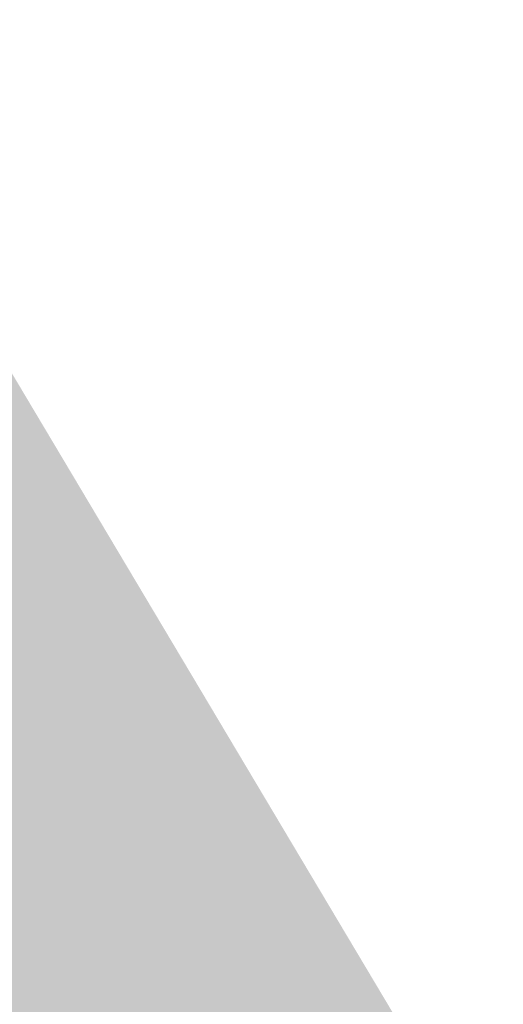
# Model space of a CAD drawing. Header units: metres. Extents: x 66128 to 66532, y 402454 to 402726.
# Tile 9 of 39: x 66261 to 66280, y 402479 to 402518. Entities that reach past the tile are written whole.
import ezdxf

# ---------------------------------------------------------------- set-up
doc = ezdxf.new("R2010")
doc.units = ezdxf.units.M
doc.layers.add('GM-C3D-SURFACE-TIN_bestaand', color=7, linetype='Continuous')

msp = doc.modelspace()

# ---------------------------------------------------------------- linework, layer by layer
at = {"layer": 'GM-C3D-SURFACE-TIN_bestaand', "color": 160, "linetype": 'Continuous', "lineweight": -3}
for points in [[(66263.786, 402487.325), (66261.943, 402502.36), (66252.9, 402517.546)], [(66260.838, 402491.845), (66263.786, 402487.325), (66252.9, 402517.546)]]:
    msp.add_solid(points, dxfattribs=at)
at = {"layer": 'GM-C3D-SURFACE-TIN_bestaand', "color": 170, "linetype": 'Continuous', "lineweight": -3}
for points in [[(66280.029, 402471.988), (66261.943, 402502.36), (66263.786, 402487.325)], [(66257.665, 402484.321), (66263.786, 402487.325), (66260.838, 402491.845)], [(66257.665, 402484.321), (66260.409, 402479.674), (66263.786, 402487.325)], [(66260.409, 402479.674), (66266.687, 402482.774), (66263.786, 402487.325)], [(66280.029, 402471.988), (66263.786, 402487.325), (66266.687, 402482.774)], [(66260.409, 402479.674), (66263.195, 402475.051), (66266.687, 402482.774)], [(66269.476, 402478.153), (66266.687, 402482.774), (66263.195, 402475.051)], [(66280.029, 402471.988), (66266.687, 402482.774), (66269.476, 402478.153)], [(66260.409, 402479.674), (66260.199, 402479.254), (66263.195, 402475.051)]]:
    msp.add_solid(points, dxfattribs=at)

doc.saveas('drawing.dxf')
